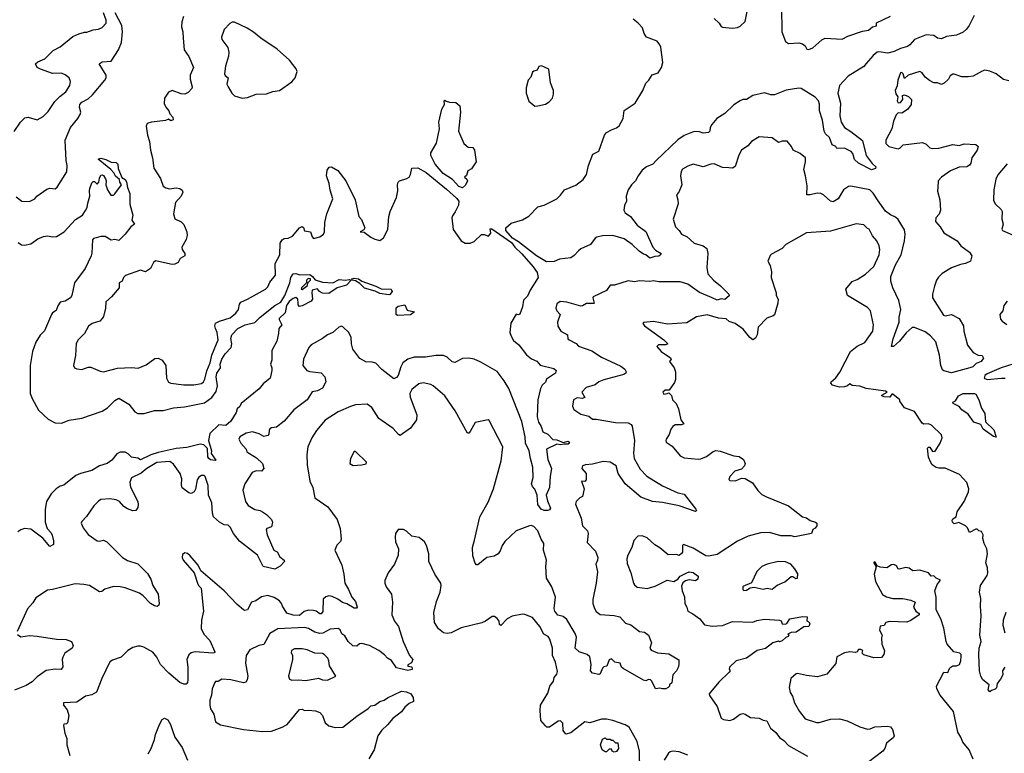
# Model space of a CAD drawing. Extents: x 1921360 to 2014538, y 768294 to 907744.
# Tile 24 of 256: x 1938067 to 1945799, y 787738 to 793501. Entities that reach past the tile are written whole.
import ezdxf

# ---------------------------------------------------------------- set-up
doc = ezdxf.new("R2010")
doc.units = 0

msp = doc.modelspace()

# ---------------------------------------------------------------- linework, layer by layer
at = {"layer": '0CON10XD'}
for points in [[(1938039.7, 792109.7), (1938085, 792076.2), (1938145, 792073.3), (1938185, 792093.3), (1938202.5, 792115), (1938280.5, 792169.5), (1938305, 792177.5), (1938345, 792172.5), (1938362.5, 792185), (1938438.6, 792305), (1938440, 792355), (1938431.8, 792395), (1938423.3, 792555), (1938467.5, 792655), (1938525, 792725.8), (1938542.6, 792757.4), (1938546.9, 792775), (1938537.3, 792815), (1938539.1, 792835), (1938555, 792852.1), (1938605, 792880.7), (1938640.1, 792909.9), (1938736, 793025), (1938747.1, 793045), (1938746.5, 793065), (1938692, 793155), (1938715, 793169.4), (1938786.2, 793175), (1938843.3, 793265), (1938866.9, 793323.1), (1938874.8, 793405), (1938869.5, 793455), (1938816.8, 793555)], [(1938530.7, 793389.3), (1938575, 793402.5), (1938595, 793402.5), (1938645, 793421.4), (1938685, 793425.6), (1938715, 793440.8), (1938746.4, 793475), (1938745, 793497.5), (1938725, 793556.2)], [(1945563.3, 793535), (1945524, 793455), (1945503.2, 793426.8), (1945475, 793404.2), (1945425, 793380.8), (1945345, 793368.9), (1945305, 793352.1), (1945275, 793355.6), (1945245, 793376), (1945185, 793381.5), (1945094.4, 793345), (1945058.2, 793305), (1945038.1, 793291.9), (1944984.1, 793275.9), (1944935, 793251.1), (1944885, 793237.3), (1944815, 793248.8), (1944800, 793245), (1944768.8, 793221.2), (1944715, 793157.1), (1944695, 793134.4), (1944572.4, 793057.6), (1944504.4, 792985), (1944492.3, 792925), (1944511.9, 792845), (1944508.2, 792745), (1944518.2, 792695), (1944544.4, 792655), (1944595, 792624.1), (1944685, 792551.9), (1944715.4, 792435), (1944760.8, 792370.8), (1944789.5, 792345), (1944787.8, 792332.2), (1944755, 792322.9), (1944655, 792373.7), (1944624, 792404), (1944610.1, 792450.1), (1944595.3, 792465.3), (1944545, 792492.5), (1944485, 792490), (1944475, 792506), (1944447.9, 792517.9), (1944425.5, 792575), (1944395, 792604.5), (1944384.1, 792625), (1944372.3, 792712.3), (1944346.7, 792785), (1944348.7, 792838.7), (1944340.5, 792865), (1944312.7, 792892.7), (1944205, 792960), (1944185, 792963.1), (1944085, 792946.8), (1943995, 792911.5), (1943965, 792911.5), (1943915, 792925.6), (1943825, 792904.4), (1943775.5, 792874.5), (1943745, 792873.1), (1943726, 792865), (1943675, 792832.5), (1943605.6, 792765), (1943541.5, 792725), (1943501.3, 792678.7), (1943489.6, 792655), (1943485.6, 792625), (1943475.8, 792615), (1943435, 792610), (1943405, 792620), (1943365, 792623.8), (1943285, 792591.3), (1943235, 792556.8), (1943066.2, 792393.8), (1943039.2, 792365), (1942988.6, 792345), (1942955, 792317.8), (1942922.7, 792275), (1942903.1, 792235), (1942871.9, 792205), (1942845, 792164), (1942829.2, 792115), (1942832, 792075), (1942817.3, 792042.7), (1942811.4, 792005), (1942822.5, 791985), (1942864.7, 791954.7), (1942916.2, 791886.2), (1942985, 791836), (1943040, 791715), (1943060.5, 791690.5), (1943103.3, 791665), (1943100, 791655), (1943085, 791642.5), (1943055, 791641.2), (1943015, 791628.1), (1942985, 791654.3), (1942965, 791660), (1942931.9, 791681.9), (1942875.9, 791735.9), (1942815, 791778.5), (1942725, 791804.6), (1942645, 791802.7), (1942598.3, 791791.7), (1942585, 791784.2), (1942550, 791735), (1942475, 791701.9), (1942455.7, 791685), (1942422.4, 791647.6), (1942395, 791630.6), (1942305, 791619.2), (1942265, 791602.5), (1942205, 791598.9)], [(1943520.9, 793510.9), (1943561.2, 793475), (1943575, 793447.5), (1943585, 793442), (1943665, 793434.4), (1943705, 793439.2), (1943725, 793449.2), (1943762.9, 793487.1), (1943780, 793565)], [(1944050.3, 793600.3), (1944052.2, 793405), (1944080.3, 793330.3), (1944104.5, 793314.5), (1944185, 793318.8), (1944215, 793312), (1944235, 793296.7), (1944248.8, 793268.8), (1944265, 793266.2), (1944295, 793279.2), (1944365, 793342), (1944393, 793357), (1944525, 793349.1), (1944569.3, 793370.8), (1944685, 793410.4), (1944731.8, 793418.3), (1944765, 793446), (1944795, 793453.8), (1944795, 793476.7), (1944905, 793529.4)], [(1939354, 793526), (1939340.9, 793485), (1939339.1, 793445), (1939348.7, 793405), (1939350.9, 793355), (1939358.9, 793265), (1939395, 793211.9), (1939431.9, 793125), (1939405.8, 793064.2), (1939407.1, 793035), (1939422.9, 792975), (1939420.3, 792959.7), (1939390, 792930), (1939362.9, 792917.1), (1939335, 792920), (1939265, 792944.4), (1939235, 792933.1), (1939203.8, 792885), (1939202.8, 792842.8), (1939214.3, 792815), (1939238, 792785), (1939245, 792762.5), (1939270, 792735), (1939272.5, 792715), (1939255, 792707.5), (1939235, 792720), (1939211.7, 792708.3), (1939103.4, 792696.6), (1939067.5, 792685), (1939061.2, 792665), (1939070, 792595), (1939086.1, 792543.9), (1939094.2, 792475), (1939111.4, 792415), (1939120, 792335), (1939172.7, 792252.7), (1939195, 792193.3), (1939215, 792180), (1939242.7, 792172.7), (1939295, 792179.2), (1939325.7, 792175.7), (1939342.3, 792162.3), (1939347.3, 792147.3), (1939334.4, 792115.6)], [(1939815, 792884), (1939855, 792889.2), (1939925, 792915.8), (1940005, 792918.6), (1940055, 792937.1), (1940107.5, 792945), (1940205, 793013.8), (1940230, 793045), (1940246.7, 793095), (1940238.8, 793115), (1940185, 793184.3), (1940090.4, 793270.4), (1939960, 793355), (1939903.2, 793403.2), (1939854.5, 793435), (1939755, 793480.9), (1939735, 793481.4), (1939718.7, 793471.3), (1939674.2, 793425), (1939651.2, 793365), (1939653.3, 793345), (1939701.7, 793281.7), (1939709.4, 793245), (1939708.1, 793215), (1939684.4, 793135), (1939676.2, 793075), (1939681.7, 793061.7), (1939703.8, 793045), (1939693.8, 792995), (1939704.2, 792974.2), (1939733.9, 792923.9), (1939755, 792902.5), (1939815, 792884)], [(1942205, 791598.9), (1942125, 791646), (1941985, 791755.4), (1941936.1, 791786.1), (1941884.2, 791845), (1941884.2, 791865), (1941926.4, 791903.6), (1942015, 791928.5), (1942065, 791958.2), (1942135, 792030.5), (1942185.9, 792044.1), (1942285, 792094.5), (1942315, 792121.9), (1942345.3, 792164.7), (1942435, 792202.1), (1942493.3, 792245), (1942518.6, 792285), (1942534.2, 792355), (1942567.5, 792445), (1942615, 792469.2), (1942659.4, 792595), (1942676.2, 792613.8), (1942714.6, 792635.4), (1942755, 792651.1), (1942775, 792667.5), (1942805.6, 792725), (1942813.1, 792786.9), (1942900, 792845), (1942959.5, 792945), (1942985, 793003.8), (1943008, 793025), (1943035, 793067.5), (1943082.2, 793085), (1943106.7, 793125), (1943118.5, 793165), (1943101.9, 793285), (1943094.3, 793305), (1943072.1, 793332.1), (1942988.6, 793365), (1942972.2, 793392.2), (1942957.3, 793437.3), (1942924.5, 793474.5), (1942886, 793505)], [(1938025, 792623.8), (1938074, 792695), (1938108.8, 792731.2), (1938135, 792734.2), (1938205, 792714.3), (1938250.3, 792739.7), (1938289.8, 792780.2), (1938342, 792858), (1938381.7, 792898.3), (1938430.6, 792935), (1938461.4, 792985), (1938467.1, 793015), (1938455.6, 793045), (1938425, 793069.1), (1938395, 793080.8), (1938325, 793078.5), (1938231.9, 793111.9), (1938204, 793125), (1938192, 793155), (1938209.4, 793170.6), (1938265, 793193.5), (1938331.1, 793258.9), (1938385, 793288), (1938485, 793369.2), (1938530.7, 793389.3)], [(1942113, 792823), (1942135, 792823.3), (1942195, 792838.8), (1942224.1, 792855.9), (1942250, 792885), (1942258.8, 792915), (1942258.8, 792945), (1942236.7, 793005), (1942221.7, 793111.7), (1942165, 793137.5), (1942145, 793132.5), (1942130, 793105), (1942105, 793098), (1942095, 793088.8), (1942080.7, 793049.3), (1942060, 793025), (1942043.8, 792965), (1942043.8, 792925), (1942065, 792860), (1942113, 792823)], [(1945835, 793022), (1945792.1, 793032.1), (1945735.5, 793075.5), (1945685, 793098), (1945645, 793103.8), (1945625, 793096.2), (1945555, 793058.8), (1945515, 793052), (1945465, 793052), (1945405, 793073.8), (1945395, 793072), (1945375, 793061.2), (1945362, 793035), (1945327.8, 793002.2), (1945305, 792992.9), (1945275, 793006), (1945245, 793006.2), (1945213, 793023), (1945178.8, 793048.8), (1945153.9, 793083.9), (1945135, 793093.3), (1945044.1, 793065.9), (1945015, 793040), (1945004.2, 793075), (1944995, 793085.6), (1944984.4, 793085), (1944961.9, 793025), (1944958.6, 792981.4), (1944942, 792945), (1944948.6, 792918.6), (1944963.8, 792895), (1944956.7, 792865), (1944965, 792848), (1944985, 792850), (1945003.3, 792875), (1945000, 792905), (1945015, 792910), (1945047, 792897), (1945070, 792875), (1945067.5, 792835), (1945040, 792795), (1944995, 792767.5), (1944965, 792770), (1944948.8, 792755), (1944928.8, 792705), (1944915.8, 792644.2), (1944868, 792555), (1944867.7, 792527.7), (1944892.5, 792505), (1944965, 792487.5), (1944978.3, 792491.7), (1945005, 792519.2), (1945155.5, 792535.5), (1945184.4, 792524.4), (1945213.8, 792495), (1945235, 792488.1), (1945285, 792491.9), (1945395, 792520.6), (1945445, 792512.5), (1945485, 792527.1), (1945575, 792520), (1945593.3, 792505), (1945585.8, 792475), (1945544.4, 792415.6), (1945535.8, 792375), (1945525, 792358), (1945505, 792345.8), (1945445, 792342.9), (1945376.2, 792315), (1945305, 792264.2), (1945280.8, 792235), (1945279.2, 792225), (1945275.8, 792155), (1945291.9, 792085), (1945298.1, 792005), (1945287.3, 791972.7), (1945261.4, 791945), (1945258, 791915), (1945294.7, 791874.7), (1945325, 791825.6), (1945430, 791765), (1945458.8, 791725), (1945525.4, 791675.4), (1945543.8, 791645), (1945535, 791603.8), (1945495, 791585.8), (1945455, 791578.6), (1945385, 791552.9), (1945312, 791508), (1945282.2, 791477.8), (1945266.3, 791453.7), (1945252, 791408), (1945234.2, 791345), (1945235.8, 791315.8), (1945320.7, 791180.7), (1945335, 791174.4), (1945385, 791184.4), (1945444.2, 791155), (1945479.2, 791095), (1945480.8, 791055), (1945510, 790945), (1945555, 790887.5), (1945595, 790866.7), (1945625, 790862.5), (1945637, 790843), (1945617.5, 790815), (1945579.2, 790800.8), (1945551.9, 790775), (1945527.5, 790765), (1945385, 790727.7), (1945325, 790743.3), (1945315, 790750), (1945300.7, 790785), (1945290.3, 790865), (1945261.2, 790971.2), (1945218.9, 791018.9)], [(1941545, 792180.8), (1941515, 792191.8), (1941466.7, 792245), (1941393.7, 792293.7), (1941330, 792365), (1941295.6, 792435), (1941295.7, 792455), (1941339.1, 792530.9), (1941363.3, 792645), (1941357.5, 792695), (1941382, 792798), (1941402.5, 792835), (1941400, 792865), (1941405, 792870), (1941415, 792860), (1941443.6, 792853.6), (1941491.7, 792851.7), (1941522.5, 792825), (1941528, 792775), (1941514, 792625), (1941555, 792527.5), (1941590, 792500), (1941626.1, 792496.1), (1941640, 792475), (1941652, 792385), (1941615, 792328.8), (1941586.4, 792313.6), (1941575, 792276.2), (1941560, 792265), (1941578.8, 792248.8), (1941582.5, 792235), (1941568, 792202), (1941545, 792180.8)], [(1945218.9, 791018.9), (1945178.5, 791048.5), (1945095, 791082.9), (1945076.2, 791083.8), (1945027.8, 791042.2), (1944975, 790974.5), (1944928.8, 790935), (1944914, 790935), (1944927.5, 790995), (1944973.8, 791125), (1944974.7, 791165), (1944987.2, 791225), (1944971.1, 791295), (1944922.9, 791395), (1944908.1, 791448.1), (1944906.8, 791485), (1944945.9, 791575), (1944989.7, 791655), (1945016, 791765), (1945021.1, 791815), (1945015, 791850.8), (1944965, 791932.5), (1944945, 791950.8), (1944905, 791968.5), (1944865, 791996.4), (1944807.9, 792077.9), (1944769.1, 792139.1), (1944744.2, 792164.2), (1944595, 792194.2), (1944575, 792190), (1944535.6, 792164.4), (1944495.4, 792094.6), (1944455, 792070), (1944434.5, 792074.5), (1944378.8, 792125), (1944357.5, 792135), (1944330.9, 792139.1), (1944275, 792124.3), (1944247.5, 792125), (1944251.4, 792195), (1944239.2, 792275), (1944224.5, 792325), (1944237.8, 792385), (1944236.7, 792415), (1944195, 792450.4), (1944140, 792475), (1944127.5, 792505), (1944095, 792546.2), (1944055, 792546), (1944025, 792536.7), (1943975, 792574), (1943875, 792580), (1943815, 792543.3), (1943785, 792510), (1943734.7, 792475.3), (1943713.8, 792436.2), (1943685, 792348.8), (1943665, 792335.8), (1943635, 792337.5), (1943585, 792340), (1943521.7, 792368.3), (1943495, 792365.7), (1943435, 792345.8), (1943355, 792365.6), (1943315, 792351.4), (1943272.6, 792327.4), (1943260.6, 792309.4), (1943256.4, 792275), (1943265.8, 792205), (1943244, 792146), (1943223.8, 792125), (1943235.8, 792085), (1943237.5, 792055), (1943199.2, 791935), (1943217.1, 791875), (1943245.5, 791845.5), (1943263.8, 791815), (1943308.8, 791795), (1943362.5, 791745), (1943434.4, 791724.4), (1943464, 791705), (1943471.1, 791665), (1943462.9, 791555), (1943472.2, 791505), (1943515, 791454.4), (1943570.3, 791410.3), (1943636.7, 791345), (1943638.3, 791331.7), (1943605, 791304.3), (1943575, 791309.2), (1943545, 791296.7), (1943499.5, 791319.5), (1943405, 791357.5), (1943315, 791424.6), (1943255, 791442.7), (1943085, 791441.4), (1943045, 791450.6), (1943015, 791445.5), (1942935, 791449.2), (1942895, 791442.5), (1942845, 791450.8), (1942737.5, 791415), (1942703.8, 791416.2), (1942676.2, 791375), (1942570, 791325), (1942567.1, 791315), (1942578.8, 791275), (1942575, 791271.2), (1942518, 791272), (1942487.5, 791252.5), (1942475, 791251.9), (1942365, 791282), (1942312.5, 791287.5), (1942285, 791270), (1942278, 791235), (1942284, 791215), (1942312.5, 791185), (1942290, 791125), (1942292.7, 791092.7), (1942315.8, 791055), (1942368, 791025), (1942372.5, 790995), (1942382.5, 790985), (1942436.2, 790956.2), (1942455, 790937.1), (1942559.2, 790899.2), (1942635, 790849.5), (1942788.3, 790778.3), (1942820, 790755), (1942828.8, 790735), (1942826.2, 790725), (1942812.5, 790715), (1942655, 790671.5), (1942614.7, 790655.3), (1942585, 790631.9), (1942515, 790611.2), (1942481.2, 790575), (1942505, 790533.8), (1942485, 790525.5), (1942445, 790530.6), (1942416.2, 790515), (1942407.1, 790465), (1942418.1, 790438.1), (1942475, 790403.1), (1942536.4, 790386.4), (1942565, 790363.8), (1942595, 790363.5), (1942746.3, 790336.3), (1942846.7, 790335), (1942869.7, 790319.7), (1942877.3, 790307.3), (1942895.3, 790195.3), (1942886.8, 790095), (1942891.3, 790055), (1942939.4, 789969.4), (1942991.9, 789915), (1943115, 789838.6), (1943235, 789784), (1943284.4, 789774.4), (1943375.8, 789655), (1943381.2, 789645), (1943375, 789636.7), (1943245, 789683.1), (1943115, 789709.1), (1943035.3, 789715.3), (1942945, 789750.4), (1942821.4, 789855), (1942767.5, 789935), (1942752.5, 789995), (1942705, 790025.4), (1942648.8, 790031.2), (1942565, 790010), (1942510, 790005), (1942487.5, 789995), (1942482.5, 789975), (1942516.7, 789935), (1942516.2, 789885), (1942505, 789873.3), (1942480, 789875), (1942499.2, 789815), (1942486.2, 789755), (1942465, 789743.8), (1942436.2, 789715), (1942432.5, 789695), (1942477.5, 789585), (1942485.8, 789525), (1942526.5, 789485), (1942530.5, 789465), (1942524.5, 789395), (1942589.4, 789325), (1942606.8, 789275), (1942605.4, 789255), (1942592.5, 789225), (1942604, 789164), (1942595.2, 789075), (1942568.5, 788945), (1942568.9, 788915), (1942580, 788875), (1942595, 788851.5), (1942625, 788829.6), (1942735, 788819.4), (1942779.4, 788809.4), (1942825, 788760), (1942866.2, 788746.2), (1942934.6, 788694.6), (1942975, 788690), (1943005.8, 788665.8), (1943028.8, 788605), (1943016.7, 788565), (1943025, 788549.4), (1943075, 788528), (1943165, 788519.2), (1943242.5, 788472.5), (1943244, 788435), (1943238.3, 788411.7), (1943226, 788385), (1943196.1, 788353.9), (1943189.3, 788290.7), (1943170, 788275), (1943170, 788265), (1943160, 788255), (1943140, 788245), (1943115, 788243.3), (1943095, 788250), (1943060, 788245), (1943031.2, 788305), (1943020, 788315), (1943005, 788318.8), (1942985, 788306.7), (1942965, 788312), (1942805, 788404), (1942793.8, 788415), (1942782.5, 788445), (1942740, 788455), (1942715, 788480), (1942695, 788472.5), (1942677.7, 788422.3), (1942655, 788416), (1942645, 788406.7), (1942625, 788361.2), (1942613.8, 788356.2), (1942565, 788366.2), (1942548.8, 788385), (1942554, 788436), (1942544, 788495), (1942523.6, 788513.6), (1942461.9, 788535), (1942430, 788565), (1942439.2, 788649.2), (1942430.1, 788680.1), (1942365, 788790), (1942335, 788813.8), (1942292.2, 788822.2), (1942268.4, 788855), (1942265.3, 788875), (1942273.5, 788963.5), (1942246, 789046), (1942205, 789112.5), (1942198.9, 789205), (1942205.4, 789255), (1942180, 789335), (1942183.8, 789385), (1942161.3, 789421.3), (1942135.4, 789485.4), (1942105, 789518.8), (1942085, 789528), (1942070, 789525), (1941965, 789486.2), (1941877, 789403), (1941855, 789370), (1941841.1, 789328.9), (1941825, 789303.8), (1941794.1, 789285.9), (1941735, 789276), (1941665, 789218.8), (1941655, 789217.5), (1941645, 789232.5), (1941625, 789290), (1941622.9, 789355), (1941638.3, 789411.7), (1941681.8, 789595), (1941745, 789710), (1941787.8, 789815), (1941847.5, 790035), (1941860, 790145), (1941755, 790352.5), (1941745, 790356.7), (1941645, 790336.7), (1941605, 790266.2), (1941595, 790252.5), (1941585, 790252.5), (1941487.6, 790427.6), (1941405, 790547.5), (1941315, 790624), (1941295, 790634), (1941235, 790649.2), (1941200.7, 790640.7), (1941147.1, 790595), (1941130, 790565), (1941133.5, 790535), (1941187, 790397), (1941183, 790357), (1941135, 790293.1), (1941055, 790235.8), (1941042, 790242), (1941000.6, 790290.6), (1940887.4, 790367.4), (1940831.4, 790455), (1940795, 790480.8), (1940705, 790475.6), (1940665, 790463.3), (1940568.9, 790421.1), (1940465.8, 790355), (1940397.1, 790275), (1940360.6, 790215), (1940329.2, 790145), (1940322, 790085), (1940324.5, 790004.5), (1940346, 789875), (1940368, 789825), (1940383.9, 789743.9), (1940486.7, 789675), (1940560, 789575), (1940584, 789505), (1940590.5, 789419.5), (1940587.1, 789402.9), (1940557.9, 789372.1), (1940541.9, 789335), (1940596.3, 789216.3), (1940612.1, 789145), (1940619.5, 789075), (1940650, 789025), (1940674.4, 788965), (1940705, 788931.2), (1940718, 788885), (1940712.3, 788877.7), (1940695, 788877.8), (1940635, 788911.9), (1940601.7, 788921.7), (1940565, 788949.5), (1940520.3, 788970.3), (1940495, 788974.4), (1940471.7, 788968.3), (1940450.9, 788949.1), (1940447.8, 788852.2), (1940435, 788834.2), (1940425, 788832.9), (1940394.6, 788854.6), (1940375, 788860), (1940335, 788861.5), (1940300.7, 788850.7), (1940265, 788820.4), (1940215, 788822.8), (1940165, 788838.2), (1940130, 788895), (1940124.4, 788915), (1940106.7, 788936.7), (1940065, 788963.1), (1940015, 788976.5), (1939965, 788968.1), (1939922, 788935), (1939888.8, 788925), (1939855, 788866.2), (1939835, 788860), (1939825, 788863.8), (1939775, 788906.2), (1939674.2, 789014.2), (1939490.7, 789170.7), (1939467.5, 789215), (1939405, 789290), (1939385, 789308.8), (1939365, 789313.3), (1939345, 789300), (1939343.3, 789275), (1939350, 789255), (1939437.5, 789155), (1939462.5, 789075), (1939472.5, 789055), (1939492.5, 789035), (1939511.4, 788855), (1939496.2, 788785), (1939492.7, 788717.3), (1939514.4, 788675), (1939559.6, 788625), (1939600, 788535), (1939594.1, 788525.9), (1939585, 788524.5), (1939445.4, 788534.6), (1939413.9, 788526.1), (1939395, 788512.5), (1939380, 788475), (1939387.2, 788415), (1939387.5, 788315), (1939385.3, 788294.7), (1939375, 788281.9), (1939355, 788280.5), (1939325, 788292.9), (1939238.6, 788368.6), (1939172.9, 788435), (1939145, 788494), (1939113, 788533), (1939041.7, 788571.7), (1939015, 788580.8), (1938995, 788580), (1938955, 788568.8), (1938915.6, 788544.4), (1938865, 788492.9), (1938795, 788469.2), (1938775, 788456.7), (1938712, 788325), (1938670.7, 788219.3), (1938635, 788198.1), (1938598.3, 788188.3), (1938584.5, 788185.5), (1938515, 788138.6), (1938410, 788135), (1938412.5, 788115), (1938438.8, 788078.8), (1938452.5, 788035), (1938442.7, 787977.3), (1938435, 787968.8), (1938415, 787966.2), (1938412.5, 787957.5), (1938421.4, 787895), (1938438.5, 787855), (1938436.9, 787805), (1938461.2, 787721.2)], [(1938055, 791750), (1938082.7, 791732.7), (1938105, 791730), (1938155, 791740), (1938210.3, 791779.7), (1938255, 791799.2), (1938285, 791804.2), (1938324.3, 791794.3), (1938355, 791798.9), (1938416, 791835), (1938505, 791932), (1938559.2, 791965), (1938585, 792001.2), (1938598.1, 792025), (1938601.3, 792058.7), (1938618.8, 792115), (1938616.4, 792156.4), (1938617.5, 792175), (1938635, 792220), (1938645, 792230), (1938655, 792230), (1938675, 792210), (1938687.5, 792225), (1938693, 792257), (1938705, 792280), (1938715, 792282.5), (1938726.4, 792276.4), (1938741.7, 792251.7), (1938747.5, 792235), (1938742.5, 792205), (1938757.5, 792165), (1938783, 792123), (1938805, 792122.5), (1938815, 792132.5), (1938866.2, 792203.8), (1938854, 792224), (1938852, 792245), (1938820.7, 792270.7), (1938807.1, 792297.1), (1938782, 792325), (1938683.3, 792405), (1938705, 792413.8), (1938743.3, 792403.3), (1938785, 792382.5), (1938825, 792378.8), (1938837.5, 792365), (1938841.2, 792331.2), (1938870.3, 792260.3), (1938895.5, 792245.5), (1938907.2, 792227.2), (1938913.8, 792183.8), (1938931.2, 792135), (1938931.7, 792051.7), (1938956, 791965), (1938947.5, 791925), (1938967.5, 791895), (1938940, 791875), (1938896.7, 791815), (1938845, 791766.7), (1938815, 791773.8), (1938785, 791770), (1938737.3, 791797.3), (1938705, 791798.6), (1938667.7, 791787.7), (1938648.1, 791781.9), (1938638.3, 791771.7), (1938633.9, 791666.1), (1938628, 791645), (1938582.3, 791547.7), (1938497.3, 791432.7), (1938476.8, 791335), (1938467.2, 791315), (1938425, 791290), (1938385, 791283.3), (1938366.1, 791253.9), (1938354.1, 791215.9), (1938325, 791197.5), (1938316.2, 791185), (1938262.7, 791057.3), (1938227.7, 791022.3), (1938193.2, 790966.8), (1938167.1, 790895), (1938150.6, 790785), (1938150.6, 790565), (1938164.2, 790525), (1938215, 790433.3), (1938292, 790362), (1938345, 790334.5), (1938395, 790332), (1938456.2, 790353.8), (1938555, 790370), (1938715, 790425.7), (1938756.8, 790453.2), (1938815, 790510), (1938845, 790526.7), (1938925, 790480), (1938970.5, 790420.5), (1938995, 790406.2), (1939045, 790408), (1939125, 790430.5), (1939195, 790431.5), (1939275, 790450.7), (1939360.7, 790459.3), (1939518.8, 790491.2), (1939576.1, 790533.9), (1939609.8, 790580.2), (1939620, 790625), (1939610.8, 790695), (1939614.2, 790725), (1939642.9, 790765), (1939642.3, 790795), (1939655.6, 790835), (1939681.1, 790875), (1939727.1, 790925), (1939732.1, 790955), (1939724.3, 790995.7), (1939733.8, 791025), (1939780, 791075), (1939837.5, 791105), (1939915, 791123.3), (1939956.7, 791165), (1940071.2, 791255), (1940117.6, 791282.4), (1940150, 791335), (1940187.3, 791432.7), (1940195.6, 791475), (1940215, 791503.8), (1940235, 791506), (1940265.9, 791495.9), (1940345, 791498.8), (1940366.2, 791485), (1940386.4, 791456.4), (1940445, 791438.8), (1940525, 791434), (1940575, 791460), (1940625.8, 791454.2), (1940655, 791460), (1940670, 791455), (1940633.8, 791416.2), (1940560, 791395), (1940495, 791350), (1940443.8, 791353.8), (1940421.2, 791365), (1940405, 791385.6), (1940365, 791376.7), (1940361.2, 791355), (1940367.5, 791305), (1940355, 791290), (1940285, 791252.5), (1940265, 791247.5), (1940255, 791260), (1940253.8, 791275), (1940250.5, 791305), (1940235, 791317.9), (1940215, 791311.5), (1940183.8, 791286.2), (1940163.1, 791256.9), (1940152.3, 791197.7), (1940106, 791155), (1940104.2, 791145), (1940126.7, 791105), (1940101.2, 791075), (1940100, 791035), (1940086.7, 790975), (1940048.3, 790901.7), (1940047, 790827), (1940036.7, 790795), (1940047.5, 790765), (1940047.5, 790745), (1940033.3, 790685), (1939978.8, 790641.2), (1939948.3, 790601.7), (1939806, 790485), (1939795, 790461.2), (1939775.7, 790444.3), (1939767.5, 790415), (1939725, 790346.7), (1939685, 790313.8), (1939631.3, 790318.7), (1939559.7, 790250.3), (1939550.6, 790195), (1939572.2, 790115), (1939572.1, 790092.1), (1939608.3, 790041.7), (1939602.5, 790037.5), (1939565, 790043.3), (1939551.5, 790055), (1939545, 790067.5), (1939541.6, 790131.6), (1939512.3, 790162.3), (1939485, 790167.1), (1939379.9, 790140.1), (1939295, 790133.4), (1939155, 790101.7), (1939097, 790083), (1939015, 790044.5), (1938995, 790056.7), (1938945, 790064.4), (1938919.3, 790089.3), (1938895, 790102.5), (1938855, 790103.5), (1938828.9, 790091.1), (1938790, 790040), (1938755, 790015.4), (1938695, 789997.5), (1938635, 789960.6), (1938543.6, 789936.4), (1938509.1, 789920.9), (1938415, 789844.2), (1938385, 789835.8), (1938354.5, 789815.5), (1938314.6, 789775.4), (1938277.8, 789715), (1938266.4, 789655), (1938267.2, 789555), (1938283.5, 789505), (1938315, 789469.2), (1938321.8, 789451.8), (1938333.6, 789406.4), (1938331.7, 789378.3), (1938305, 789362.5), (1938248.5, 789428.5), (1938155, 789498.5), (1938105, 789503.8), (1938075, 789494.6), (1938052.5, 789477.5)], [(1939334.4, 792115.6), (1939292, 792065), (1939276, 791975), (1939286.1, 791936.1), (1939335, 791912), (1939355, 791893.3), (1939378.6, 791835), (1939382.5, 791805), (1939375.8, 791775), (1939340.8, 791715), (1939344.3, 791695), (1939363.6, 791663.7), (1939363.1, 791645), (1939328.1, 791625), (1939312.1, 791595), (1939285, 791580.3), (1939265, 791578.5), (1939135, 791605.8), (1939117.5, 791592.5), (1939095, 791547.5), (1939055, 791520), (1939015, 791533.8), (1938897.7, 791492.3), (1938883, 791477), (1938872.5, 791447.5), (1938848, 791435), (1938848, 791395), (1938789.2, 791325), (1938744, 791285), (1938741.4, 791235), (1938725, 791170), (1938715, 791152.5), (1938696.1, 791133.9), (1938636.7, 791115), (1938606.8, 791093.2), (1938575.7, 791035), (1938525.8, 790985), (1938511.5, 790958.5), (1938505.8, 790864.2), (1938490, 790785), (1938497, 790767), (1938515, 790757.5), (1938555, 790753.3), (1938605, 790772), (1938625, 790770.8), (1938699.7, 790739.7), (1938725, 790735.6), (1938835, 790762.9), (1938945, 790768.6), (1938997, 790763), (1939059.7, 790790.3), (1939129.3, 790840.7), (1939155, 790843.3), (1939185.9, 790825.9), (1939215.6, 790785.6), (1939219.4, 790685), (1939234.5, 790654.5), (1939255, 790645.8), (1939355, 790631.9), (1939435, 790633.3), (1939495, 790643.1), (1939509.4, 790655), (1939522.1, 790677.9), (1939537.9, 790742.1), (1939562.2, 790805), (1939574.8, 790865.2), (1939624.6, 790985), (1939617.5, 791045), (1939606.1, 791073.9), (1939599.4, 791095), (1939605, 791115.8), (1939637.3, 791132.7), (1939721.2, 791158.8), (1939765.5, 791195), (1939786.5, 791225), (1939794, 791266), (1939805, 791282.2), (1939856, 791305), (1939996.7, 791385), (1940015, 791403.3), (1940031.2, 791438.8), (1940075.4, 791494.6), (1940072.9, 791587.1), (1940109.1, 791655), (1940111.8, 791745), (1940127.2, 791772.8), (1940145, 791782.2), (1940175.3, 791784.7), (1940208.8, 791801.2), (1940264.5, 791865.5), (1940285, 791876.2), (1940295, 791867.5), (1940305, 791842.9), (1940350, 791835), (1940364, 791795), (1940375, 791782.5), (1940423.6, 791796.4), (1940453, 791817), (1940460, 791835), (1940462.7, 791907.3), (1940478, 791975), (1940525.8, 792094.2), (1940505, 792162.5), (1940497.1, 792215), (1940475.8, 792275), (1940480.8, 792319.2), (1940496.2, 792343.8), (1940515, 792346.2), (1940566.6, 792316.6), (1940627.5, 792235), (1940702.2, 792085), (1940730.8, 791955), (1940751.2, 791931.2), (1940776.7, 791865), (1940770, 791850), (1940740, 791835), (1940771.7, 791831.7), (1940825, 791792.5), (1940855, 791777.5), (1940895, 791767.5), (1940925, 791787.5), (1940958.3, 791851.7), (1940966.9, 791955), (1940977.1, 791995), (1941026, 792105), (1941036.4, 792156.4), (1941033.8, 792205), (1941040, 792225), (1941050, 792235), (1941107.5, 792252.5), (1941125.7, 792264.3), (1941136.2, 792285), (1941146, 792334), (1941195, 792338.1), (1941259.7, 792299.7), (1941419.8, 792169.8), (1941498.6, 792098.6), (1941514.4, 792075), (1941512.9, 792045), (1941487.8, 791992.2), (1941465, 791960.8), (1941461.8, 791945), (1941472.4, 791852.4), (1941533, 791763), (1941565, 791745.8), (1941605, 791745.8), (1941635, 791760), (1941695, 791812.5), (1941715, 791812.5), (1941749.2, 791800.8), (1941768, 791825), (1941763, 791857), (1941775, 791858.8), (1941929.6, 791749.6), (1941954.5, 791715), (1942011.2, 791661.2), (1942099.9, 791559.9), (1942131.6, 791515), (1942137.5, 791475), (1942074.7, 791375.3), (1942055, 791330), (1942023.5, 791296.5), (1942015.6, 791245), (1941995, 791188), (1941985, 791181.9), (1941965, 791188.8), (1941923.3, 791116.7), (1941916.7, 791045), (1941925.6, 791015), (1941945, 790981.4), (1941986.9, 790946.9), (1942047.1, 790867.1), (1942087.4, 790837.4), (1942127.5, 790817.5), (1942155, 790787.8), (1942260.5, 790760.5), (1942280, 790745), (1942276, 790725), (1942205, 790678), (1942196.6, 790653.4), (1942170.7, 790629.3), (1942156.4, 790603.6), (1942136.2, 790515), (1942131.6, 790381.6), (1942140.4, 790340.4), (1942161.5, 790305), (1942175, 790264.4), (1942215.4, 790245.4), (1942255, 790203.3), (1942285, 790200), (1942335, 790180.8), (1942375, 790188.8), (1942385, 790173.3), (1942373.8, 790166.2), (1942343.9, 790166.1), (1942315, 790161.5), (1942285, 790165.7), (1942203.1, 790126.9), (1942215.4, 790045), (1942243.8, 789975), (1942232, 789915), (1942227.8, 789825), (1942201.8, 789765), (1942211.7, 789721.7), (1942235.8, 789665), (1942228.3, 789651.7), (1942215, 789646.2), (1942185, 789644.4), (1942161.9, 789655), (1942136.4, 789693.6), (1942130, 789765), (1942113.8, 789813.8), (1942093.9, 789833.9), (1942086, 789855), (1942098.8, 789905), (1942097.5, 789985), (1942077.5, 790055), (1942068.8, 790115), (1942039.2, 790175), (1942035.5, 790225), (1942010, 790345), (1941907.5, 790605), (1941872.5, 790665), (1941817.8, 790737.8), (1941689.5, 790809.5), (1941635, 790835.2), (1941595, 790842), (1941545, 790840), (1941485, 790807.1), (1941464.6, 790814.6), (1941425, 790849.5), (1941395, 790862.1), (1941335, 790863.8), (1941255, 790849.6), (1941165, 790848.7), (1941115.8, 790835), (1941076.5, 790805), (1941060, 790775), (1941038.6, 790705), (1941025, 790689.2), (1941005, 790680.8), (1940912, 790752), (1940865, 790801.9), (1940835, 790810.5), (1940785, 790812.5), (1940739.1, 790839.1), (1940682.7, 790912.7), (1940672.3, 790955), (1940670, 791005), (1940653.2, 791043.2), (1940605, 791088.8), (1940595, 791093.3), (1940573.3, 791085), (1940525, 791043.3), (1940485, 791026), (1940444.4, 790995.6), (1940355, 790947.1), (1940336.9, 790925), (1940295.5, 790834.5), (1940291.5, 790785), (1940320.8, 790745), (1940345, 790736.7), (1940435, 790728.1), (1940464.2, 790695), (1940470.6, 790655), (1940445, 790607.5), (1940405, 790584.3), (1940365, 790577.5), (1940324.5, 790515.5), (1940219.2, 790435), (1940145, 790348), (1940085, 790300.6), (1940045, 790295.6), (1940032.3, 790287.7), (1940025.6, 790275), (1940023.9, 790246.1), (1940015, 790233.3), (1939985, 790226.2), (1939947.3, 790247.3), (1939895, 790263.1), (1939845, 790252.7), (1939796.2, 790225), (1939787.5, 790205), (1939802.5, 790175), (1939845, 790127.5), (1939850, 790105), (1939928, 790058), (1939973.8, 790015), (1939983.8, 789975), (1939965.8, 789954.2), (1939925, 789955.7), (1939894, 789945), (1939835.8, 789855), (1939819.5, 789805), (1939840.6, 789715), (1939862.5, 789685), (1939915, 789654.5), (1939955, 789645.5), (1939975, 789634.5), (1940005.6, 789615), (1940044.4, 789575), (1940052.2, 789555), (1940044.2, 789515.8), (1940007.5, 789505), (1940003, 789497), (1940010, 789455), (1940063.8, 789335), (1940089.7, 789319.7), (1940110.9, 789280.9), (1940143.8, 789255), (1940145.8, 789245), (1940113, 789207), (1940070, 789185), (1939980, 789205), (1939935.5, 789295), (1939794.2, 789404.2), (1939745.5, 789465), (1939719.4, 789515), (1939705, 789529.5), (1939671.9, 789531.9), (1939635, 789552.7), (1939590, 789595), (1939580.9, 789625), (1939576.2, 789705), (1939548.9, 789765), (1939547.8, 789842.2), (1939525, 789912.9), (1939515, 789920), (1939495, 789920), (1939473.4, 789906.6), (1939460.5, 789885), (1939446.8, 789813.2), (1939437.3, 789792.7), (1939415, 789780), (1939395, 789783.3), (1939344.3, 789824.3), (1939337.7, 789847.7), (1939340, 789895), (1939326.4, 789935), (1939275, 790010), (1939245, 790030.4), (1939145, 790021.7), (1939065, 789975.3), (1939021.2, 789938.8), (1938945, 789903.3), (1938933.1, 789866.9), (1938937.4, 789827.4), (1938994, 789715), (1938998.8, 789691.2), (1938995, 789670), (1938980, 789645), (1938955, 789643.3), (1938915, 789658), (1938885, 789677.5), (1938850.8, 789715), (1938825, 789729.4), (1938775, 789736.7), (1938705, 789730.8), (1938685, 789720), (1938648.7, 789681.3), (1938593, 789597), (1938555, 789560), (1938550.8, 789545), (1938565, 789510), (1938605.9, 789455.9), (1938675, 789406.2), (1938695, 789403.3), (1938725, 789411.2), (1938750.5, 789400.5), (1938874.2, 789275), (1938915, 789252.5), (1938995, 789226), (1939070.9, 789150.9), (1939098, 789105), (1939113.1, 789055), (1939155, 788987.5), (1939162.9, 788915), (1939158.9, 788901.1), (1939147.9, 788892.1), (1939125, 788895.5), (1939095.6, 788915), (1939036.2, 788976.2), (1939006.8, 788996.8), (1938895, 789037.1), (1938856.7, 789045), (1938805, 789048.9), (1938735, 789027.1), (1938711.2, 789008.8), (1938695, 789005.8), (1938616.7, 789055), (1938570, 789065), (1938501.9, 789068.1), (1938325.6, 789024.4), (1938285, 789020.8), (1938195, 788958.1), (1938171.3, 788918.7), (1938127.4, 788872.6), (1938047.5, 788695)], [(1945821.4, 792368.6), (1945748.3, 792281.7), (1945732.6, 792247.4), (1945716, 792165), (1945713.9, 792083.9), (1945726.7, 792055), (1945775, 792008.8), (1945782, 791995), (1945778.8, 791935), (1945790, 791895), (1945780, 791855), (1945786.2, 791845), (1945905, 791792.5)], [(1945802.5, 788415), (1945783.8, 788385), (1945787.5, 788355), (1945770.5, 788319.5), (1945743.3, 788285), (1945737, 788253), (1945728.3, 788241.7), (1945698.3, 788231.7), (1945685, 788220), (1945673, 788237), (1945680, 788275), (1945631.2, 788315), (1945614, 788345), (1945603.6, 788385), (1945598.2, 788515), (1945601.8, 788565), (1945616.7, 788615), (1945605.8, 788665), (1945616.8, 788816.8), (1945611.9, 788895), (1945615.6, 788955), (1945603.5, 789005), (1945612.9, 789055), (1945664.4, 789135), (1945670.9, 789155), (1945668.5, 789195), (1945653.8, 789235), (1945667.1, 789305), (1945662.5, 789345), (1945642, 789385), (1945630, 789425), (1945633.8, 789455), (1945619.3, 789479.3), (1945600, 789485), (1945585, 789500), (1945575, 789500), (1945525, 789472), (1945509.3, 789509.3), (1945495.4, 789525.4), (1945442, 789552), (1945405, 789540), (1945391.2, 789555), (1945390.5, 789569.5), (1945395, 789578.8), (1945421.2, 789595), (1945430, 789635), (1945482.9, 789715), (1945517.3, 789792.7), (1945521.2, 789815), (1945506.2, 789865), (1945447.2, 789927.2), (1945335, 789976.8), (1945285, 789976.7), (1945263.8, 789983.8), (1945233.1, 790005), (1945221.2, 790021.2), (1945204.4, 790065.6), (1945196.7, 790135), (1945205, 790143.3), (1945215, 790142.5), (1945235, 790110), (1945255, 790112.5), (1945296.2, 790175), (1945310, 790215), (1945305, 790240), (1945227.5, 790315), (1945205, 790326), (1945166.1, 790323.9), (1945155, 790331.2), (1945095, 790423.3), (1945015, 790452.5), (1944980, 790505), (1944980, 790515), (1944925, 790560), (1944915, 790560), (1944900, 790535), (1944855, 790538.8), (1944837.5, 790545), (1944838.3, 790551.7), (1944880, 790575), (1944865, 790582.5), (1944715, 790604), (1944665, 790623.3), (1944605, 790627.5), (1944585, 790640), (1944567.5, 790625), (1944545, 790616.9), (1944505, 790613.8), (1944451.1, 790631.1), (1944438, 790645), (1944440, 790655), (1944475, 790688), (1944506.6, 790733.4), (1944591.2, 790895), (1944644.5, 790935.5), (1944705, 790964.3), (1944767.8, 791055), (1944772.9, 791105), (1944749.2, 791215), (1944725, 791239.4), (1944568.8, 791335), (1944553.8, 791385), (1944605.7, 791444.3), (1944645, 791460.8), (1944708.9, 791501.1), (1944775, 791562), (1944816.9, 791655), (1944821.1, 791695), (1944815.5, 791725.5), (1944798.6, 791765), (1944765, 791803.8), (1944736.7, 791856.7), (1944725, 791860), (1944695, 791890.8), (1944635, 791896.7), (1944435, 791841.1), (1944245, 791827.5), (1944084.3, 791735.7), (1944055, 791703.8), (1943971.7, 791658.3), (1943960, 791650), (1943942.5, 791605), (1943961.2, 791571.2), (1943971.2, 791521.2), (1943967.5, 791475), (1944007.5, 791355), (1944007.5, 791335), (1944024, 791305), (1944022, 791275), (1943995, 791183.8), (1943985, 791174.2), (1943935, 791157.5), (1943866.9, 791085), (1943858.5, 791025), (1943845, 790998.8), (1943825, 790986), (1943800, 791005), (1943748.7, 791068.7), (1943685, 791114.2), (1943639.7, 791129.7), (1943615, 791150.5), (1943555, 791155.5), (1943465, 791181.5), (1943383.1, 791166.9), (1943305, 791120.8), (1943155, 791110), (1943045, 791129.2), (1942965, 791122.5), (1942960, 791115), (1942972.9, 791095), (1943125.7, 790985), (1943156.2, 790955), (1943142, 790948), (1943082.9, 790947.1), (1943070, 790935), (1943104, 790895), (1943178.8, 790845), (1943182.5, 790835), (1943170, 790815), (1943206, 790765), (1943216.2, 790735), (1943216.2, 790675), (1943208.3, 790651.7), (1943168.3, 790591.7), (1943135, 790591.2), (1943118.8, 790575), (1943125, 790560), (1943152.5, 790565), (1943165, 790570), (1943185, 790550), (1943192.5, 790515), (1943222, 790485), (1943241.2, 790445), (1943257.9, 790357.9), (1943282.5, 790325), (1943265, 790318.5), (1943215, 790318.5), (1943195.8, 790305), (1943180.8, 790285), (1943168.3, 790241.7), (1943144, 790205), (1943140, 790195), (1943145, 790181.2), (1943189.7, 790149.7), (1943254.2, 790075), (1943285, 790058.2), (1943395, 790047.5), (1943415, 790050.6), (1943459.3, 790070.7), (1943511.7, 790108.3), (1943535, 790115.7), (1943567.5, 790112.5), (1943675, 790075.8), (1943718.3, 790068.3), (1943750, 790045), (1943763.3, 790015), (1943760, 789995), (1943735, 789968.8), (1943683.3, 789955), (1943645, 789912.5), (1943635, 789890), (1943645, 789880), (1943687.5, 789877.5), (1943735, 789898.8), (1943765, 789896), (1943821.7, 789861.7), (1943863.2, 789803.2), (1943895, 789770), (1943931.5, 789751.5), (1944105, 789682.5), (1944215, 789596), (1944245, 789586.5), (1944275, 789565.5), (1944315.8, 789555), (1944325.8, 789545), (1944326.2, 789525), (1944315, 789506.7), (1944296.7, 789495), (1944284.2, 789465.8), (1944155, 789439.6), (1944125, 789446.2), (1944045, 789447.5), (1943955, 789472.7), (1943885, 789469.5), (1943786.8, 789443.2), (1943705, 789404.2), (1943545, 789298.5), (1943475, 789285.8), (1943455, 789289.2), (1943355, 789349.4), (1943281.2, 789378.8), (1943270.8, 789369.2), (1943273, 789317), (1943265, 789307.5), (1943245, 789292.5), (1943225, 789300), (1943158.3, 789298.3), (1943095, 789351.2), (1943055, 789376), (1942995, 789430), (1942955, 789446.2), (1942922.5, 789445), (1942890.5, 789409.5), (1942874.2, 789355), (1942842.2, 789295), (1942835.7, 789265), (1942838.8, 789228.8), (1942867.5, 789155), (1942888, 789075), (1942895, 789061.2), (1942916.7, 789043.3), (1942995, 789032), (1943057.9, 789052.1), (1943150.7, 789099.3), (1943205, 789088.8), (1943235, 789106.2), (1943255, 789130), (1943305, 789156.2), (1943325, 789162.5), (1943355, 789157.5), (1943395, 789130), (1943392.5, 789105), (1943375, 789092.5), (1943325, 789100), (1943295, 789093.3), (1943275, 789077.5), (1943265, 789050), (1943268.8, 789015), (1943287.7, 788967.7), (1943289.2, 788915), (1943305.8, 788885.8), (1943313.8, 788853.8), (1943354.1, 788834.1), (1943408.8, 788795), (1943445.9, 788745.9), (1943505.5, 788735.5), (1943585, 788742.9), (1943665, 788773.5), (1943825, 788767.5), (1943855, 788782.2), (1943917.2, 788792.8), (1944034.5, 788784.5), (1944047.4, 788777.4), (1944053.8, 788755), (1944077.9, 788752.1), (1944091.5, 788758.5), (1944115, 788794), (1944215, 788813.8), (1944250, 788810), (1944248.3, 788778.3), (1944267.7, 788767.7), (1944272, 788755), (1944265, 788733.3), (1944225, 788732.5), (1944165, 788690.8), (1944125, 788686.7), (1944100, 788675), (1944107.5, 788667.5), (1944102.5, 788655), (1944083, 788647), (1944055, 788622), (1944035, 788614), (1944025, 788620), (1943982.5, 788605), (1943925, 788562.5), (1943858.8, 788545), (1943774.4, 788485.6), (1943694, 788465), (1943641.2, 788415), (1943638.3, 788398.3), (1943646, 788385), (1943638, 788375), (1943557, 788297)], [(1940285, 791381.2), (1940326.4, 791413.6), (1940330, 791435), (1940350, 791455), (1940350, 791465), (1940333, 791467), (1940320, 791455), (1940320, 791435), (1940280, 791395), (1940277.5, 791385), (1940285, 791381.2)], [(1940965, 791340), (1940895, 791348.9), (1940858.3, 791368.3), (1940775, 791392.9), (1940738.2, 791428.2), (1940705, 791449.2), (1940677.5, 791455), (1940676.7, 791465), (1940695, 791470.8), (1940726.7, 791465), (1940755, 791446.9), (1940865, 791408.9), (1940905, 791387.8), (1940985, 791385.5), (1940993.1, 791365), (1940975, 791343.3), (1940965, 791340)], [(1945820.9, 791289.1), (1945796, 791255), (1945786.3, 791213.7), (1945764.2, 791185), (1945768.8, 791148.8), (1945782.1, 791132.1), (1945817.9, 791107.9)], [(1941035, 791177.5), (1941022.5, 791185), (1941023, 791237), (1941039.5, 791250.5), (1941092, 791262), (1941110.5, 791220.5), (1941167.5, 791205), (1941135, 791183.5), (1941035, 791177.5)], [(1945924, 790814), (1945774.4, 790765), (1945665, 790720), (1945645.6, 790705), (1945641.9, 790685), (1945665, 790674.2), (1945776.1, 790686.1), (1945805.4, 790685.4)], [(1945735, 790222.5), (1945715, 790226.2), (1945634.4, 790284.4), (1945615, 790320), (1945560.6, 790340.6), (1945515, 790403.3), (1945466.1, 790436.1), (1945443.6, 790463.6), (1945397.5, 790485), (1945393.9, 790496.1), (1945415, 790507.5), (1945439.2, 790545), (1945475.3, 790565.3), (1945565, 790565.7), (1945575, 790560), (1945600, 790515), (1945619.3, 790449.3), (1945647.5, 790407.5), (1945652.2, 790342.2), (1945718, 790278), (1945735, 790222.5)], [(1940685, 789998), (1940755, 790003.8), (1940787, 790013), (1940790, 790025), (1940705, 790110), (1940695, 790110), (1940663.8, 790055), (1940658.8, 790015), (1940685, 789998)], [(1942936.1, 787606.1), (1942934.3, 787755), (1942915, 787830), (1942854, 787944), (1942821.8, 787961.8), (1942726.1, 787996.2), (1942675, 788006.3), (1942635, 788006.1), (1942545, 787977.8), (1942505, 787984), (1942395, 787899.2), (1942355, 787888.8), (1942335, 787917.5), (1942332.5, 787975), (1942315, 787994), (1942295, 787990), (1942227.4, 787942.6), (1942205.7, 787944.3), (1942195, 787952.5), (1942159.6, 787995), (1942153.9, 788073.9), (1942156.7, 788115), (1942215, 788210.8), (1942231.5, 788265), (1942258.9, 788305), (1942265.5, 788334.5), (1942285, 788358.8), (1942289.7, 788379.7), (1942274.5, 788454.5), (1942252.5, 788505), (1942250.6, 788565), (1942229.2, 788635), (1942216, 788655), (1942183.1, 788675), (1942151.9, 788735), (1942095, 788804), (1942035, 788828), (1942015, 788830), (1941935, 788816), (1941895, 788793.8), (1941845, 788742.5), (1941835, 788750), (1941832, 788775), (1941817.6, 788797.6), (1941795, 788812), (1941776.7, 788813.3), (1941725, 788776.7), (1941695.9, 788764.1), (1941535, 788722.9), (1941456.5, 788683.5), (1941425, 788677.8), (1941395.6, 788685.6), (1941355, 788716), (1941324.6, 788764.6), (1941320, 788845), (1941339.7, 788930.3), (1941370, 789005), (1941377.5, 789055), (1941373.8, 789075), (1941326, 789145), (1941281.4, 789245), (1941281.2, 789305), (1941261.7, 789371.7), (1941245, 789400), (1941205, 789433.8), (1941147.5, 789445), (1941103.6, 789483.6), (1941080, 789495), (1941040, 789495), (1941018.8, 789465), (1941015.4, 789434.6), (1941019.3, 789399.3), (1941043, 789343), (1941039.2, 789295), (1941009.2, 789225), (1940960, 789155), (1940934.2, 789095.8), (1940933.8, 789075), (1940944.5, 789044.5), (1940986.9, 788986.9), (1940993.6, 788925), (1940989.4, 788825), (1941011.1, 788775), (1941042.5, 788735), (1941078.1, 788615), (1941127.1, 788505), (1941153.3, 788475), (1941145, 788447.5), (1941114.1, 788434.1), (1941115, 788423.3), (1941146.2, 788416.2), (1941150, 788395), (1941115, 788387.5), (1941025, 788410), (1940986.4, 788466.3), (1940955.5, 788485), (1940932.1, 788512.1), (1940887.8, 788545), (1940815, 788585.6), (1940755, 788601.5), (1940735, 788597.1), (1940715, 788580), (1940683.4, 788583.4), (1940646.9, 788616.9), (1940621.6, 788661.6), (1940596.4, 788676.4), (1940585, 788708.6), (1940568.2, 788718.2), (1940505, 788712.1), (1940448.3, 788681.7), (1940425, 788678), (1940385, 788689.5), (1940335, 788718.2), (1940305.3, 788725.3), (1940095, 788715.5), (1940030.7, 788679.3), (1939985, 788593.3), (1939945, 788584.4), (1939875, 788552), (1939844.5, 788505.5), (1939840.6, 788445), (1939859.5, 788345), (1939854.5, 788315.5), (1939842.4, 788297.6), (1939825, 788290.6), (1939725, 788314.4), (1939655, 788320.6), (1939626.8, 788303.2), (1939605, 788301.2), (1939598.8, 788295), (1939579.2, 788245), (1939574.2, 788195), (1939560, 788155), (1939559.2, 788115), (1939565, 788087.5), (1939591.2, 788045), (1939604.4, 787984.4), (1939645, 787961.9), (1939825, 787925.6), (1939975, 787910), (1940045, 787911.1), (1940127.9, 787942.1), (1940168.1, 787965), (1940265, 788080.8), (1940285, 788085.6), (1940305, 788074.5), (1940335, 788075.5), (1940390.9, 788070.9), (1940425, 788058.8), (1940444.5, 788034.5), (1940466.4, 787976.4), (1940495, 787952.5), (1940545, 787939.4), (1940605, 787943.3), (1940715, 788030), (1940805, 788089.4), (1940825, 788110), (1940855, 788116.7), (1940895, 788145.5), (1940930, 788155), (1940955, 788174.2), (1941065, 788226.7), (1941105, 788220), (1941137.5, 788205), (1941158, 788175), (1941160, 788145), (1941125, 788128.8), (1941090.6, 788099.4), (1941066.3, 788063.7), (1940997.5, 788012.5), (1940955, 787960.8), (1940910.2, 787919.8), (1940880, 787875), (1940850, 787765), (1940808.8, 787695)], [(1943755, 789016.7), (1943775, 789019.2), (1943803, 789037), (1943835, 789042.5), (1943905, 789026.2), (1943936.1, 789033.9), (1943975, 789027.5), (1944015, 789058), (1944076.7, 789085), (1944125, 789126.2), (1944138, 789128), (1944162.1, 789112.1), (1944175, 789114.2), (1944177.5, 789147.5), (1944155, 789187.5), (1944122.5, 789225), (1944081.7, 789241.7), (1944024.2, 789245.8), (1943937.5, 789225), (1943895, 789206.2), (1943855, 789166.7), (1943815, 789077.5), (1943745, 789047.5), (1943745, 789024.3), (1943755, 789016.7)], [(1945555, 787692.9), (1945524.5, 787764.5), (1945474, 787825), (1945458.6, 787865), (1945433.6, 787903.6), (1945400.8, 788065), (1945354.2, 788125), (1945295.6, 788195), (1945268.9, 788245), (1945267.1, 788265), (1945323.7, 788376.3), (1945355, 788372.5), (1945368.1, 788405), (1945379.2, 788415), (1945395, 788424.3), (1945425, 788424.6), (1945447.5, 788435), (1945458.5, 788465), (1945461.2, 788501.2), (1945459.2, 788515), (1945450, 788525), (1945404.1, 788534.1), (1945351.2, 788595), (1945342, 788615), (1945325, 788720), (1945301.2, 788795), (1945264, 788865), (1945263.8, 788965), (1945252.5, 789015), (1945272.5, 789065), (1945298.3, 789098.3), (1945265, 789112.5), (1945245, 789133.3), (1945225, 789130), (1945205, 789156.7), (1945137, 789177), (1945081.7, 789171.7), (1945051.7, 789191.7), (1945025, 789198.8), (1944973.9, 789183.9), (1944965, 789187.5), (1944951.7, 789211.7), (1944931.7, 789221.7), (1944912.3, 789217.7), (1944876.1, 789193.9), (1944825, 789200), (1944800, 789210), (1944785, 789240), (1944775, 789240), (1944773.9, 789233.9), (1944793, 789203), (1944778.1, 789145), (1944786.4, 789086.4), (1944842, 788985), (1944875, 788966.2), (1944923.3, 788953.3), (1945003.6, 788953.6), (1945065, 788940), (1945100, 788925), (1945086.2, 788885), (1945105.7, 788855.7), (1945130, 788835), (1945130, 788825), (1945065, 788780), (1945035, 788767.5), (1944897, 788773), (1944870, 788765), (1944855, 788742.5), (1944823.2, 788736.8), (1944820, 788705), (1944841.2, 788665), (1944836.1, 788643.9), (1944838.6, 788595), (1944857.7, 788542.3), (1944852, 788515), (1944835, 788490), (1944775, 788487.1), (1944695, 788511.4), (1944683.8, 788525), (1944688.8, 788545), (1944673.6, 788553.6), (1944655, 788552.5), (1944643.9, 788536.1), (1944630, 788530), (1944585, 788534.4), (1944543.1, 788526.9), (1944485, 788495.7), (1944475.5, 788444.5), (1944405, 788360.8), (1944331.7, 788338.3), (1944245, 788349.4), (1944175.7, 788365.7), (1944165, 788361.2), (1944123.3, 788325), (1944110, 788255), (1944116.7, 788215), (1944135, 788187.5), (1944152.5, 788135), (1944190, 788065), (1944235, 788008.8), (1944325, 787978.8), (1944345, 787978.8), (1944435, 788006), (1944505, 788008.8), (1944563.9, 787993.9), (1944665, 787946.2), (1944725, 787928.6), (1944745, 787929.2), (1944782.5, 787945), (1944881.7, 787951.7), (1944904.2, 787945), (1944921.4, 787925), (1944934.1, 787875.9), (1944929.1, 787860.9), (1944875, 787816.2), (1944860, 787775), (1944845.8, 787755), (1944735, 787672)], [(1945812.2, 788845), (1945790, 788785), (1945787.5, 788745), (1945802.5, 788685)], [(1938050.3, 788670.3), (1938075, 788651.9), (1938145, 788662.1), (1938205, 788657.3), (1938355, 788633.3), (1938431.3, 788631.3), (1938473.8, 788615), (1938485.9, 788585.9), (1938480, 788565), (1938422.9, 788525), (1938406.2, 788493.8), (1938401.8, 788475), (1938407.1, 788417.1), (1938394.2, 788395.8), (1938345, 788398.1), (1938275, 788387.8), (1938205, 788337.7), (1938165, 788299.6), (1938119.3, 788270.7), (1938026.2, 788235)], [(1940315, 788309.2), (1940415, 788327.5), (1940445.8, 788315.8), (1940485, 788313.3), (1940550, 788345), (1940500, 788425), (1940496, 788465), (1940487.1, 788485), (1940459.2, 788515), (1940445, 788521.9), (1940385, 788523.8), (1940325, 788552), (1940285, 788559.2), (1940225, 788557.5), (1940202, 788545), (1940199.3, 788529.3), (1940208.8, 788505), (1940208.8, 788475), (1940178.8, 788345), (1940185, 788320), (1940205, 788311.2), (1940255, 788316.2), (1940315, 788309.2)], [(1943557, 788297), (1943481.1, 788205), (1943485, 788191.2), (1943544.5, 788104.5), (1943576.7, 788015), (1943595, 788002.5), (1943645, 787995.7), (1943673.8, 788005), (1943725, 788044.2), (1943745, 788051.1), (1943765, 788045.5), (1943805, 788019.5), (1943875, 788013.3), (1943905, 787997.5), (1943935, 787992.5), (1943963.5, 787935), (1944005, 787901.1), (1944035, 787861.4), (1944068.5, 787838.5), (1944105, 787798.5), (1944252.5, 787715)], [(1939075, 787733.3), (1939100.5, 787775), (1939126.9, 787845), (1939134.5, 787885), (1939165.3, 787964.7), (1939186.8, 788003.2), (1939205, 788014), (1939230.9, 788000.9), (1939252.5, 787965), (1939263.9, 787923.9), (1939286.4, 787865), (1939342.9, 787782.9), (1939384.3, 787685)], [(1942735, 787747.5), (1942720, 787755), (1942715, 787770), (1942695, 787770), (1942675, 787750), (1942665, 787750), (1942642.5, 787765), (1942627.5, 787805), (1942645, 787850), (1942665, 787860), (1942675, 787850), (1942705, 787850), (1942715, 787840), (1942725, 787840), (1942745, 787820), (1942765, 787820), (1942768.6, 787775), (1942755, 787753.3), (1942735, 787747.5)], [(1943314.5, 787724.5), (1943245, 787750), (1943195, 787754), (1943175, 787750), (1943161.3, 787738.7), (1943128.6, 787685)]]:
    msp.add_lwpolyline(points, dxfattribs=at)

doc.saveas('drawing.dxf')
